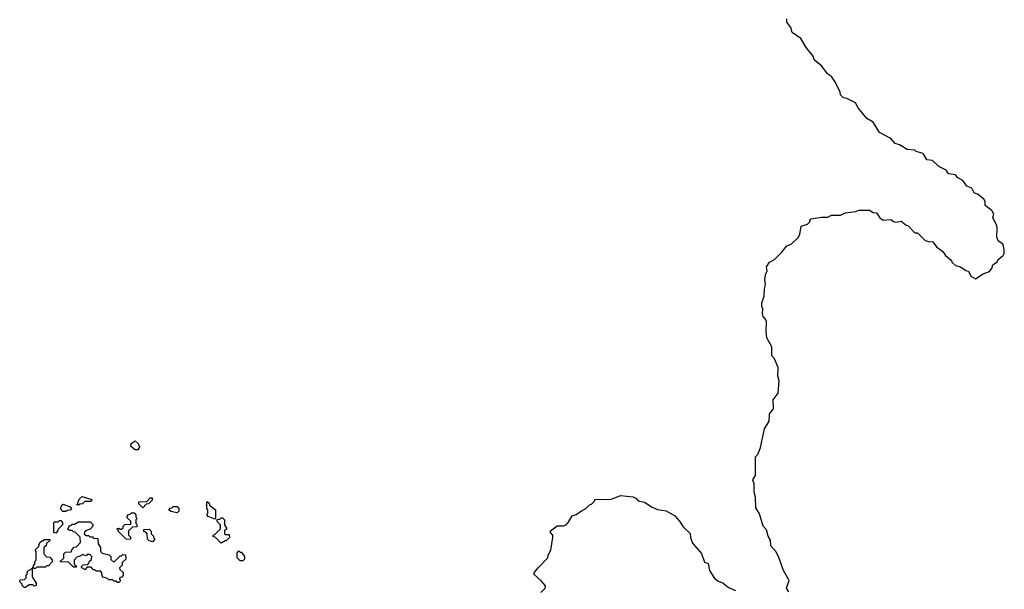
# Model space of a CAD drawing. Extents: x 2776963 to 2884430, y 684484 to 829250.
# Tile 8 of 256: x 2832610 to 2840402, y 709025 to 713535. Entities that reach past the tile are written whole.
import ezdxf

# ---------------------------------------------------------------- set-up
doc = ezdxf.new("R2010")
doc.units = 0

msp = doc.modelspace()

# ---------------------------------------------------------------- linework, layer by layer
at = {"layer": '0CON20XD'}
for points in [[(2838696.2, 709006.2), (2838680, 709035), (2838700, 709095), (2838654.1, 709174.1), (2838645, 709202.5), (2838618.3, 709278.3), (2838593.6, 709323.6), (2838555, 709370), (2838552.5, 709415), (2838533.3, 709445), (2838520, 709495), (2838493.3, 709525), (2838463.9, 709623.9), (2838435, 709670), (2838433.6, 709753.6), (2838422.5, 709795), (2838422.5, 709865), (2838413.3, 709885), (2838414.1, 709895.9), (2838433.6, 709926.4), (2838432.5, 710075), (2838453.6, 710096.4), (2838471.7, 710148.3), (2838504.2, 710295.8), (2838542.5, 710355), (2838543.3, 710415), (2838576.4, 710453.6), (2838572.5, 710525), (2838611.7, 710578.3), (2838620, 710675), (2838610, 710715), (2838611.7, 710781.7), (2838585, 710850), (2838563, 710873), (2838563.3, 710945), (2838524, 711015), (2838517.5, 711065), (2838520, 711145), (2838513.3, 711163.3), (2838493.3, 711185), (2838487.5, 711205), (2838492.5, 711245), (2838483.8, 711265), (2838483, 711293), (2838502.5, 711345), (2838503.6, 711403.6), (2838513.3, 711435), (2838507.5, 711475), (2838513.8, 711515), (2838527, 711547), (2838521.7, 711578.3), (2838544.1, 711615.9), (2838583, 711637), (2838642.5, 711695), (2838682.5, 711745), (2838715, 711757.5), (2838770, 711810), (2838783.3, 711835), (2838795, 711900), (2838843.6, 711916.4), (2838862.5, 711935), (2838862.5, 711945), (2838873, 711957), (2838955, 711972.5), (2839005, 711972.5), (2839035, 711987.5), (2839105, 711986.7), (2839145, 712006.7), (2839225, 712016.7), (2839255, 712026.2), (2839335, 712026.7), (2839365, 712007.5), (2839390, 712005), (2839417.5, 711965), (2839445, 711947.5), (2839505, 711952.5), (2839525, 711937.5), (2839545, 711932.5), (2839585, 711940), (2839625, 711907.5), (2839640, 711905), (2839695, 711847.5), (2839716.1, 711846.1), (2839775, 711787.5), (2839805, 711777.5), (2839836.4, 711776.4), (2839867, 711737), (2839915, 711700), (2839936.7, 711666.7), (2839985, 711627.5), (2839987.5, 711615), (2840015, 711587.5), (2840055, 711577.5), (2840098.3, 711548.3), (2840120, 711545), (2840137.5, 711505), (2840175, 711482.5), (2840236.4, 711523.6), (2840285, 711542.5), (2840302.5, 711565), (2840312.5, 711595), (2840345, 711617.5), (2840355, 711637.5), (2840385, 711662.5), (2840393.3, 711666.7), (2840402.5, 711685), (2840402.5, 711715), (2840392.5, 711755), (2840353.6, 711783.6), (2840343, 711813), (2840347, 711883), (2840343.3, 711905), (2840312.5, 711965), (2840320, 711995), (2840303, 712023), (2840250, 712065), (2840250, 712095), (2840240, 712115), (2840195, 712150), (2840163.3, 712163.3), (2840145, 712200), (2840107, 712217), (2840075, 712262.5), (2840035, 712283.3), (2840015, 712307.5), (2839960, 712315), (2839943, 712343), (2839885, 712372.5), (2839835, 712420), (2839790, 712425), (2839760, 712475), (2839705, 712492.5), (2839695, 712502.5), (2839635, 712507.5), (2839573.6, 712543.6), (2839540, 712555), (2839503.6, 712593.6), (2839415, 712642.5), (2839365, 712722.5), (2839315, 712752.5), (2839247, 712837), (2839225, 712877.5), (2839155, 712910), (2839130, 712915), (2839105, 712940), (2839102.5, 712965), (2839060, 713045), (2839033.9, 713083.9), (2839002.5, 713105), (2838958, 713168), (2838897, 713217), (2838890, 713245), (2838833.3, 713315), (2838792.5, 713385), (2838722.5, 713432.5), (2838712.5, 713472.5), (2838682.5, 713515), (2838681.7, 713541.7)], [(2833545, 710130), (2833525, 710130), (2833490, 710155), (2833491.7, 710178.3), (2833525, 710200), (2833548.3, 710178.3), (2833550, 710165), (2833560, 710155), (2833545, 710130)], [(2833075, 709690), (2833060, 709695), (2833068.3, 709701.7), (2833081.7, 709738.3), (2833105, 709760), (2833180, 709735), (2833175, 709720), (2833125, 709720), (2833108.3, 709701.7), (2833085, 709700), (2833075, 709690)], [(2833585, 709670), (2833551.7, 709701.7), (2833551.7, 709718.3), (2833615, 709720), (2833641.7, 709748.3), (2833658.3, 709748.3), (2833658.3, 709731.7), (2833628.3, 709701.7), (2833611.7, 709698.3), (2833585, 709670)], [(2836735, 709000), (2836770, 709035), (2836771.7, 709051.7), (2836740, 709090), (2836680, 709145), (2836685, 709160), (2836714.1, 709195.9), (2836790, 709275), (2836793.6, 709296.4), (2836812.5, 709335), (2836830, 709435), (2836830, 709455), (2836810, 709475), (2836811.7, 709488.3), (2836863, 709527), (2836915, 709527.5), (2836933.8, 709536.2), (2836953.8, 709556.2), (2836983.6, 709606.4), (2837015, 709616.7), (2837055, 709646.7), (2837088.3, 709661.7), (2837120, 709695), (2837135, 709700), (2837158.3, 709721.7), (2837165, 709740), (2837216.1, 709736.1), (2837295, 709738.8), (2837365, 709767.5), (2837466.4, 709756.4), (2837485, 709747.5), (2837505, 709726.7), (2837555, 709716.2), (2837615.8, 709675.8), (2837657.7, 709657.7), (2837725.9, 709645.9), (2837795, 709606.7), (2837832.5, 709565), (2837860.7, 709520.7), (2837917, 709467), (2837920, 709435), (2837935, 709390), (2838005, 709307.5), (2838030, 709240), (2838058.3, 709228.3), (2838070, 709175), (2838106.1, 709116.1), (2838138.8, 709088.8), (2838176.1, 709076.1), (2838218.8, 709038.8), (2838275, 709016.7)], [(2832975, 709640), (2832951.7, 709641.7), (2832930, 709665), (2832938.3, 709671.7), (2832941.7, 709688.3), (2832955, 709700), (2833008.3, 709678.3), (2833020, 709665), (2833008.3, 709651.7), (2832985, 709650), (2832975, 709640)], [(2833855, 709630), (2833805, 709640), (2833790, 709655), (2833801.7, 709668.3), (2833815, 709670), (2833825, 709680), (2833855, 709680), (2833870, 709665), (2833870, 709645), (2833855, 709630)], [(2834155, 709580), (2834101.7, 709601.7), (2834090, 709615), (2834100, 709625), (2834100, 709655), (2834090, 709665), (2834090, 709715), (2834095, 709720), (2834108.3, 709708.3), (2834111.7, 709691.7), (2834160, 709655), (2834160, 709585), (2834155, 709580)], [(2833485, 709420), (2833451.7, 709421.7), (2833391.7, 709481.7), (2833390, 709495), (2833380, 709505), (2833395, 709510), (2833405, 709500), (2833415, 709500), (2833428.3, 709511.7), (2833430, 709525), (2833441.7, 709538.3), (2833488.3, 709541.7), (2833490, 709565), (2833461.7, 709591.7), (2833460, 709605), (2833471.7, 709618.3), (2833485, 709620), (2833495, 709630), (2833515, 709630), (2833530, 709615), (2833530, 709595), (2833540, 709585), (2833530, 709575), (2833530, 709545), (2833538.3, 709538.3), (2833540, 709525), (2833535, 709520), (2833501.7, 709518.3), (2833471.7, 709488.3), (2833470, 709455), (2833490, 709435), (2833485, 709420)], [(2834205, 709390), (2834158.3, 709438.3), (2834141.7, 709441.7), (2834140, 709455), (2834158.3, 709461.7), (2834200, 709505), (2834200, 709535), (2834171.7, 709561.7), (2834171.7, 709578.3), (2834195, 709580), (2834205, 709590), (2834215, 709590), (2834230, 709575), (2834230, 709535), (2834250, 709505), (2834231.7, 709488.3), (2834230, 709465), (2834235, 709460), (2834268.3, 709458.3), (2834270, 709435), (2834245, 709410), (2834235, 709410), (2834205, 709390)], [(2832895, 709470), (2832880, 709475), (2832880, 709555), (2832885, 709560), (2832915, 709560), (2832925, 709570), (2832935, 709570), (2832950, 709555), (2832950, 709535), (2832911.7, 709498.3), (2832910, 709485), (2832895, 709470)], [(2833395, 709080), (2833385, 709080), (2833375, 709090), (2833355, 709090), (2833345, 709100), (2833315, 709100), (2833305, 709110), (2833271.7, 709121.7), (2833261.7, 709131.7), (2833260, 709155), (2833248.3, 709168.3), (2833215, 709170), (2833205, 709180), (2833195, 709180), (2833175, 709200), (2833145, 709200), (2833125, 709180), (2833115, 709190), (2833101.7, 709191.7), (2833100, 709205), (2833111.7, 709218.3), (2833148.3, 709221.7), (2833158.3, 709231.7), (2833161.7, 709248.3), (2833178.3, 709261.7), (2833180, 709285), (2833165, 709300), (2833145, 709300), (2833135, 709290), (2833105, 709300), (2833095, 709290), (2833061.7, 709278.3), (2833040, 709255), (2833040, 709225), (2833058.3, 709208.3), (2833055, 709200), (2833035, 709200), (2832995, 709240), (2832931.7, 709241.7), (2832931.7, 709248.3), (2832958.3, 709271.7), (2832960, 709305), (2832971.7, 709318.3), (2833018.3, 709321.7), (2833021.7, 709338.3), (2833041.7, 709358.3), (2833058.3, 709361.7), (2833090, 709395), (2833088.3, 709438.3), (2833048.3, 709478.3), (2833035, 709480), (2833025, 709490), (2833005, 709490), (2832991.7, 709501.7), (2833005, 709530), (2833015, 709530), (2833025, 709540), (2833045, 709540), (2833075, 709560), (2833168.3, 709558.3), (2833188.3, 709538.3), (2833190, 709525), (2833168.3, 709501.7), (2833131.7, 709488.3), (2833121.7, 709478.3), (2833120, 709465), (2833135, 709450), (2833155, 709450), (2833165, 709440), (2833185, 709440), (2833195, 709430), (2833228.3, 709428.3), (2833230, 709385), (2833250, 709355), (2833250, 709325), (2833261.7, 709311.7), (2833318.3, 709298.3), (2833330, 709285), (2833331.7, 709261.7), (2833355, 709240), (2833405, 709290), (2833415, 709290), (2833425, 709300), (2833448.3, 709298.3), (2833450, 709265), (2833421.7, 709238.3), (2833420, 709215), (2833400, 709195), (2833401.7, 709181.7), (2833428.3, 709158.3), (2833430, 709135), (2833418.3, 709121.7), (2833401.7, 709118.3), (2833400, 709105), (2833410, 709095), (2833395, 709080)], [(2833665, 709400), (2833635, 709410), (2833621.7, 709421.7), (2833620, 709465), (2833608.3, 709478.3), (2833591.7, 709481.7), (2833591.7, 709498.3), (2833635, 709500), (2833650, 709485), (2833650, 709465), (2833670, 709445), (2833670, 709435), (2833680, 709425), (2833665, 709400)], [(2832655, 709040), (2832645, 709040), (2832630, 709055), (2832630, 709065), (2832610, 709085), (2832610, 709095), (2832615, 709100), (2832648.3, 709101.7), (2832660, 709115), (2832660, 709135), (2832670, 709145), (2832671.7, 709168.3), (2832710, 709190), (2832718.3, 709201.7), (2832720, 709215), (2832730, 709225), (2832730, 709245), (2832740, 709255), (2832740, 709325), (2832731.7, 709338.3), (2832758.3, 709361.7), (2832770, 709395), (2832785, 709410), (2832795, 709410), (2832805, 709420), (2832848.3, 709418.3), (2832848.3, 709411.7), (2832821.7, 709388.3), (2832818.3, 709371.7), (2832800, 709355), (2832800, 709305), (2832821.7, 709281.7), (2832848.3, 709278.3), (2832868.3, 709258.3), (2832868.3, 709241.7), (2832838.3, 709211.7), (2832825, 709210), (2832815, 709200), (2832745, 709200), (2832735, 709190), (2832710, 709190), (2832710, 709125), (2832740, 709075), (2832740, 709055), (2832725, 709050), (2832715, 709060), (2832685, 709060), (2832655, 709040)], [(2834375, 709250), (2834355, 709250), (2834330, 709275), (2834330, 709315), (2834345, 709330), (2834355, 709320), (2834365, 709320), (2834390, 709285), (2834390, 709265), (2834375, 709250)]]:
    msp.add_lwpolyline(points, dxfattribs=at)

doc.saveas('drawing.dxf')
